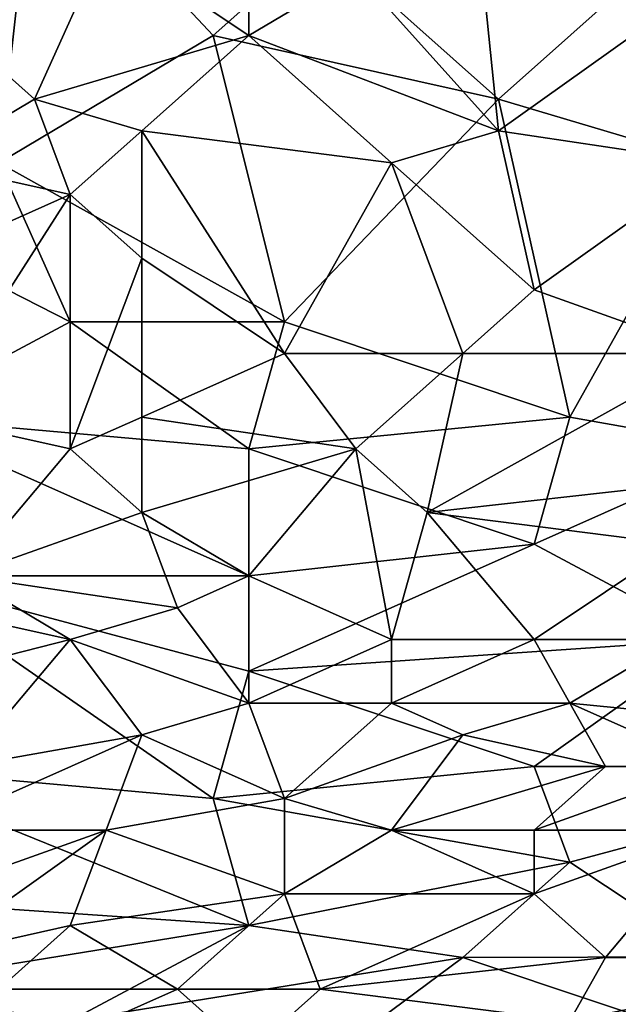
# Model space of a CAD drawing. Extents: x -1.05 to 1.05, y -0.36 to 0.36.
# Tile 78 of 226: x -0.73 to -0.63, y -0.28 to -0.12. Entities that reach past the tile are written whole.
import ezdxf

# ---------------------------------------------------------------- set-up
doc = ezdxf.new("R2010")
doc.units = 0

msp = doc.modelspace()

# ---------------------------------------------------------------- linework, layer by layer
for points in [[(-0.67374, -0.10898, 0.41478), (-0.6507, -0.13465, 0.41626), (-0.65646, -0.07818, 0.41437)], [(-0.6507, -0.13465, 0.41626), (-0.6219, -0.11412, 0.41655), (-0.65646, -0.07818, 0.41437)], [(-0.80044, -0.10898, 0.26093), (-0.72557, -0.08845, 0.2609), (-0.73133, -0.13978, 0.26104)], [(-0.73133, -0.13978, 0.26104), (-0.72557, -0.08845, 0.2609), (-0.69677, -0.11925, 0.26097)], [(-0.67949, -0.10385, 0.26093), (-0.69677, -0.11925, 0.26097), (-0.72557, -0.08845, 0.2609)], [(-0.69101, -0.11925, 0.41431), (-0.69101, -0.09872, 0.41371), (-0.71405, -0.10385, 0.4126)], [(-0.69101, -0.11925, 0.41431), (-0.67374, -0.10898, 0.41478), (-0.69101, -0.09872, 0.41371)], [(-0.6507, -0.12952, 0.26104), (-0.67949, -0.10385, 0.26093), (-0.61614, -0.09872, 0.26095)], [(-0.6507, -0.12952, 0.26104), (-0.61614, -0.09872, 0.26095), (-0.61614, -0.13978, 0.26108)], [(-0.72557, -0.12952, 0.41258), (-0.71405, -0.10385, 0.4126), (-0.74285, -0.11412, 0.41087)], [(-0.72557, -0.12952, 0.41258), (-0.69101, -0.11925, 0.41431), (-0.71405, -0.10385, 0.4126)], [(-0.6507, -0.12952, 0.26104), (-0.69677, -0.11925, 0.26097), (-0.67949, -0.10385, 0.26093)], [(-0.6507, -0.13465, 0.41626), (-0.67374, -0.10898, 0.41478), (-0.69101, -0.11925, 0.41431)], [(-0.74285, -0.11412, 0.41087), (-0.74285, -0.13978, 0.41148), (-0.72557, -0.12952, 0.41258)], [(-0.61614, -0.13978, 0.41729), (-0.6219, -0.11412, 0.41655), (-0.6507, -0.13465, 0.41626)], [(-0.73133, -0.13978, 0.26104), (-0.69677, -0.11925, 0.26097), (-0.68525, -0.16545, 0.26116)], [(-0.72557, -0.12952, 0.41258), (-0.70829, -0.13465, 0.41379), (-0.69101, -0.11925, 0.41431)], [(-0.70829, -0.13465, 0.41379), (-0.66798, -0.13978, 0.41576), (-0.69101, -0.11925, 0.41431)], [(-0.68525, -0.16545, 0.26116), (-0.69677, -0.11925, 0.26097), (-0.6507, -0.12952, 0.26104)], [(-0.66798, -0.13978, 0.41576), (-0.6507, -0.13465, 0.41626), (-0.69101, -0.11925, 0.41431)], [(-0.71981, -0.14492, 0.41328), (-0.72557, -0.12952, 0.41258), (-0.74285, -0.13978, 0.41148)], [(-0.71981, -0.14492, 0.41328), (-0.70829, -0.13465, 0.41379), (-0.72557, -0.12952, 0.41258)], [(-0.68525, -0.16545, 0.26116), (-0.6507, -0.12952, 0.26104), (-0.63918, -0.18085, 0.26129)], [(-0.63918, -0.18085, 0.26129), (-0.6507, -0.12952, 0.26104), (-0.61614, -0.13978, 0.26108)], [(-0.70829, -0.15518, 0.41414), (-0.70829, -0.13465, 0.41379), (-0.71981, -0.14492, 0.41328)], [(-0.68525, -0.17058, 0.41547), (-0.70829, -0.13465, 0.41379), (-0.70829, -0.15518, 0.41414)], [(-0.68525, -0.17058, 0.41547), (-0.66798, -0.13978, 0.41576), (-0.70829, -0.13465, 0.41379)], [(-0.66798, -0.13978, 0.41576), (-0.64494, -0.16032, 0.41685), (-0.6507, -0.13465, 0.41626)], [(-0.64494, -0.16032, 0.41685), (-0.61614, -0.13978, 0.41729), (-0.6507, -0.13465, 0.41626)], [(-0.71981, -0.16545, 0.26113), (-0.76012, -0.14492, 0.26109), (-0.73133, -0.13978, 0.26104)], [(-0.74285, -0.15518, 0.41171), (-0.71981, -0.14492, 0.41328), (-0.74285, -0.13978, 0.41148)], [(-0.68525, -0.16545, 0.26116), (-0.71981, -0.16545, 0.26113), (-0.73133, -0.13978, 0.26104)], [(-0.65646, -0.17058, 0.41658), (-0.66798, -0.13978, 0.41576), (-0.68525, -0.17058, 0.41547)], [(-0.65646, -0.17058, 0.41658), (-0.64494, -0.16032, 0.41685), (-0.66798, -0.13978, 0.41576)], [(-0.64494, -0.16032, 0.41685), (-0.61614, -0.17058, 0.41767), (-0.61614, -0.13978, 0.41729)], [(-0.63918, -0.18085, 0.26129), (-0.61614, -0.13978, 0.26108), (-0.61038, -0.18598, 0.26134)], [(-0.74861, -0.18085, 0.26126), (-0.76012, -0.14492, 0.26109), (-0.71981, -0.16545, 0.26113)], [(-0.74285, -0.18085, 0.41184), (-0.71981, -0.18598, 0.41358), (-0.71981, -0.14492, 0.41328)], [(-0.74285, -0.18085, 0.41184), (-0.71981, -0.14492, 0.41328), (-0.74285, -0.15518, 0.41171)], [(-0.71981, -0.18598, 0.41358), (-0.70829, -0.15518, 0.41414), (-0.71981, -0.14492, 0.41328)], [(-0.71981, -0.18598, 0.41358), (-0.70829, -0.18085, 0.41431), (-0.70829, -0.15518, 0.41414)], [(-0.70829, -0.18085, 0.41431), (-0.68525, -0.17058, 0.41547), (-0.70829, -0.15518, 0.41414)], [(-0.61614, -0.17058, 0.41767), (-0.64494, -0.16032, 0.41685), (-0.65646, -0.17058, 0.41658)], [(-0.74861, -0.18085, 0.26126), (-0.71981, -0.16545, 0.26113), (-0.69101, -0.18598, 0.2613)], [(-0.69101, -0.18598, 0.2613), (-0.71981, -0.16545, 0.26113), (-0.68525, -0.16545, 0.26116)], [(-0.69101, -0.18598, 0.2613), (-0.68525, -0.16545, 0.26116), (-0.63918, -0.18085, 0.26129)], [(-0.70829, -0.18085, 0.41431), (-0.67374, -0.18598, 0.41598), (-0.68525, -0.17058, 0.41547)], [(-0.67374, -0.18598, 0.41598), (-0.65646, -0.17058, 0.41658), (-0.68525, -0.17058, 0.41547)], [(-0.66222, -0.19625, 0.41629), (-0.65646, -0.17058, 0.41658), (-0.67374, -0.18598, 0.41598)], [(-0.66222, -0.19625, 0.41629), (-0.61614, -0.17058, 0.41767), (-0.65646, -0.17058, 0.41658)], [(-0.61614, -0.19111, 0.41756), (-0.61614, -0.17058, 0.41767), (-0.66222, -0.19625, 0.41629)], [(-0.74861, -0.18085, 0.26126), (-0.69101, -0.18598, 0.2613), (-0.69101, -0.20651, 0.26159)], [(-0.74861, -0.20651, 0.26161), (-0.74861, -0.18085, 0.26126), (-0.69101, -0.20651, 0.26159)], [(-0.73709, -0.20651, 0.41194), (-0.71981, -0.18598, 0.41358), (-0.74285, -0.18085, 0.41184)], [(-0.70829, -0.19625, 0.41419), (-0.70829, -0.18085, 0.41431), (-0.71981, -0.18598, 0.41358)], [(-0.70829, -0.19625, 0.41419), (-0.67374, -0.18598, 0.41598), (-0.70829, -0.18085, 0.41431)], [(-0.64494, -0.20138, 0.26152), (-0.69101, -0.18598, 0.2613), (-0.63918, -0.18085, 0.26129)], [(-0.64494, -0.20138, 0.26152), (-0.63918, -0.18085, 0.26129), (-0.61038, -0.18598, 0.26134)], [(-0.73709, -0.20651, 0.41194), (-0.70829, -0.19625, 0.41419), (-0.71981, -0.18598, 0.41358)], [(-0.69101, -0.20651, 0.4149), (-0.67374, -0.18598, 0.41598), (-0.70829, -0.19625, 0.41419)], [(-0.69101, -0.20651, 0.4149), (-0.66798, -0.21678, 0.41546), (-0.67374, -0.18598, 0.41598)], [(-0.69101, -0.20651, 0.26159), (-0.69101, -0.18598, 0.2613), (-0.64494, -0.20138, 0.26152)], [(-0.66798, -0.21678, 0.41546), (-0.66222, -0.19625, 0.41629), (-0.67374, -0.18598, 0.41598)], [(-0.61614, -0.21678, 0.26184), (-0.64494, -0.20138, 0.26152), (-0.61038, -0.18598, 0.26134)], [(-0.6219, -0.20138, 0.41725), (-0.61614, -0.19111, 0.41756), (-0.66222, -0.19625, 0.41629)], [(-0.73709, -0.20651, 0.41194), (-0.70253, -0.21165, 0.41414), (-0.70829, -0.19625, 0.41419)], [(-0.70253, -0.21165, 0.41414), (-0.69101, -0.20651, 0.4149), (-0.70829, -0.19625, 0.41419)], [(-0.64494, -0.21678, 0.41613), (-0.66222, -0.19625, 0.41629), (-0.66798, -0.21678, 0.41546)], [(-0.66222, -0.19625, 0.41629), (-0.64494, -0.21678, 0.41613), (-0.6219, -0.20138, 0.41725)], [(-0.61614, -0.21678, 0.26184), (-0.69101, -0.22191, 0.26192), (-0.64494, -0.20138, 0.26152)], [(-0.69101, -0.22191, 0.26192), (-0.69101, -0.20651, 0.26159), (-0.64494, -0.20138, 0.26152)], [(-0.64494, -0.21678, 0.41613), (-0.6219, -0.21678, 0.41662), (-0.6219, -0.20138, 0.41725)], [(-0.75437, -0.23731, 0.26242), (-0.74861, -0.20651, 0.26161), (-0.69677, -0.24245, 0.26261)], [(-0.69677, -0.24245, 0.26261), (-0.74861, -0.20651, 0.26161), (-0.69101, -0.22191, 0.26192)], [(-0.69101, -0.22191, 0.26192), (-0.74861, -0.20651, 0.26161), (-0.69101, -0.20651, 0.26159)], [(-0.71981, -0.21678, 0.41286), (-0.73709, -0.20651, 0.41194), (-0.74285, -0.21165, 0.41128)], [(-0.71981, -0.21678, 0.41286), (-0.70253, -0.21165, 0.41414), (-0.73709, -0.20651, 0.41194)], [(-0.69101, -0.22705, 0.4139), (-0.69101, -0.20651, 0.4149), (-0.70253, -0.21165, 0.41414)], [(-0.69101, -0.22705, 0.4139), (-0.66798, -0.21678, 0.41546), (-0.69101, -0.20651, 0.4149)], [(-0.76012, -0.22705, 0.40896), (-0.71981, -0.21678, 0.41286), (-0.74285, -0.21165, 0.41128)], [(-0.69101, -0.22705, 0.4139), (-0.70253, -0.21165, 0.41414), (-0.71981, -0.21678, 0.41286)], [(-0.71981, -0.21678, 0.41286), (-0.76012, -0.22705, 0.40896), (-0.73709, -0.23731, 0.41031)], [(-0.73709, -0.23731, 0.41031), (-0.70829, -0.23218, 0.41263), (-0.71981, -0.21678, 0.41286)], [(-0.70829, -0.23218, 0.41263), (-0.69101, -0.22705, 0.4139), (-0.71981, -0.21678, 0.41286)], [(-0.64494, -0.23731, 0.26244), (-0.69101, -0.22191, 0.26192), (-0.61614, -0.21678, 0.26184)], [(-0.66798, -0.22705, 0.41479), (-0.66798, -0.21678, 0.41546), (-0.69101, -0.22705, 0.4139)], [(-0.66798, -0.22705, 0.41479), (-0.64494, -0.21678, 0.41613), (-0.66798, -0.21678, 0.41546)], [(-0.63918, -0.22705, 0.41551), (-0.64494, -0.21678, 0.41613), (-0.66798, -0.22705, 0.41479)], [(-0.64494, -0.23731, 0.26244), (-0.61614, -0.21678, 0.26184), (-0.58159, -0.23731, 0.26255)], [(-0.63918, -0.22705, 0.41551), (-0.6219, -0.21678, 0.41662), (-0.64494, -0.21678, 0.41613)], [(-0.6219, -0.21678, 0.41662), (-0.63918, -0.22705, 0.41551), (-0.58735, -0.23218, 0.41573)], [(-0.69677, -0.24245, 0.26261), (-0.69101, -0.22191, 0.26192), (-0.64494, -0.23731, 0.26244)], [(-0.68525, -0.24245, 0.41258), (-0.69101, -0.22705, 0.4139), (-0.70829, -0.23218, 0.41263)], [(-0.68525, -0.24245, 0.41258), (-0.66798, -0.22705, 0.41479), (-0.69101, -0.22705, 0.4139)], [(-0.68525, -0.24245, 0.41258), (-0.65646, -0.23218, 0.41463), (-0.66798, -0.22705, 0.41479)], [(-0.65646, -0.23218, 0.41463), (-0.63918, -0.22705, 0.41551), (-0.66798, -0.22705, 0.41479)], [(-0.63342, -0.23731, 0.4145), (-0.63918, -0.22705, 0.41551), (-0.65646, -0.23218, 0.41463)], [(-0.61614, -0.23731, 0.41476), (-0.58735, -0.23218, 0.41573), (-0.63918, -0.22705, 0.41551)], [(-0.63342, -0.23731, 0.4145), (-0.61614, -0.23731, 0.41476), (-0.63918, -0.22705, 0.41551)], [(-0.71405, -0.24758, 0.41066), (-0.70829, -0.23218, 0.41263), (-0.74285, -0.24758, 0.40884)], [(-0.74285, -0.24758, 0.40884), (-0.70829, -0.23218, 0.41263), (-0.73709, -0.23731, 0.41031)], [(-0.70829, -0.23218, 0.41263), (-0.71405, -0.24758, 0.41066), (-0.68525, -0.24245, 0.41258)], [(-0.66798, -0.24758, 0.41237), (-0.65646, -0.23218, 0.41463), (-0.68525, -0.24245, 0.41258)], [(-0.66798, -0.24758, 0.41237), (-0.63342, -0.23731, 0.4145), (-0.65646, -0.23218, 0.41463)], [(-0.76588, -0.25785, 0.26326), (-0.75437, -0.23731, 0.26242), (-0.69101, -0.26298, 0.26359)], [(-0.69101, -0.26298, 0.26359), (-0.75437, -0.23731, 0.26242), (-0.69677, -0.24245, 0.26261)], [(-0.63918, -0.25271, 0.26314), (-0.69677, -0.24245, 0.26261), (-0.64494, -0.23731, 0.26244)], [(-0.66798, -0.24758, 0.41237), (-0.64494, -0.24758, 0.41279), (-0.63342, -0.23731, 0.4145)], [(-0.63918, -0.25271, 0.26314), (-0.64494, -0.23731, 0.26244), (-0.58159, -0.23731, 0.26255)], [(-0.61614, -0.24758, 0.41317), (-0.61614, -0.23731, 0.41476), (-0.64494, -0.24758, 0.41279)], [(-0.64494, -0.24758, 0.41279), (-0.61614, -0.23731, 0.41476), (-0.63342, -0.23731, 0.4145)], [(-0.63918, -0.25271, 0.26314), (-0.58159, -0.23731, 0.26255), (-0.61614, -0.268, 0.26405)], [(-0.71405, -0.24758, 0.41066), (-0.68525, -0.25785, 0.41014), (-0.68525, -0.24245, 0.41258)], [(-0.63918, -0.25271, 0.26314), (-0.69101, -0.26298, 0.26359), (-0.69677, -0.24245, 0.26261)], [(-0.68525, -0.24245, 0.41258), (-0.68525, -0.25785, 0.41014), (-0.66798, -0.24758, 0.41237)], [(-0.74285, -0.25785, 0.40752), (-0.71405, -0.24758, 0.41066), (-0.74285, -0.24758, 0.40884)], [(-0.74285, -0.26811, 0.40594), (-0.71981, -0.26298, 0.40796), (-0.71405, -0.24758, 0.41066)], [(-0.74285, -0.26811, 0.40594), (-0.71405, -0.24758, 0.41066), (-0.74285, -0.25785, 0.40752)], [(-0.68525, -0.25785, 0.41014), (-0.71405, -0.24758, 0.41066), (-0.71981, -0.26298, 0.40796)], [(-0.64494, -0.25785, 0.41091), (-0.66798, -0.24758, 0.41237), (-0.68525, -0.25785, 0.41014)], [(-0.66798, -0.24758, 0.41237), (-0.64494, -0.25785, 0.41091), (-0.64494, -0.24758, 0.41279)], [(-0.64494, -0.25785, 0.41091), (-0.61614, -0.24758, 0.41317), (-0.64494, -0.24758, 0.41279)], [(-0.61614, -0.24758, 0.41317), (-0.64494, -0.25785, 0.41091), (-0.63342, -0.26811, 0.40883)], [(-0.63342, -0.26811, 0.40883), (-0.58735, -0.26811, 0.40906), (-0.61614, -0.24758, 0.41317)], [(-0.69101, -0.26298, 0.26359), (-0.63918, -0.25271, 0.26314), (-0.65646, -0.26811, 0.26398)], [(-0.61614, -0.268, 0.26405), (-0.65646, -0.26811, 0.26398), (-0.63918, -0.25271, 0.26314)], [(-0.75437, -0.27324, 0.2641), (-0.76588, -0.25785, 0.26326), (-0.69101, -0.26298, 0.26359)], [(-0.71981, -0.26298, 0.40796), (-0.70253, -0.27324, 0.40658), (-0.68525, -0.25785, 0.41014)], [(-0.70253, -0.27324, 0.40658), (-0.67949, -0.27324, 0.40709), (-0.68525, -0.25785, 0.41014)], [(-0.67949, -0.27324, 0.40709), (-0.64494, -0.25785, 0.41091), (-0.68525, -0.25785, 0.41014)], [(-0.67949, -0.27324, 0.40709), (-0.63342, -0.26811, 0.40883), (-0.64494, -0.25785, 0.41091)], [(-0.75437, -0.27324, 0.2641), (-0.69101, -0.26298, 0.26359), (-0.71981, -0.27838, 0.26453)], [(-0.74285, -0.26811, 0.40594), (-0.73133, -0.27324, 0.40557), (-0.71981, -0.26298, 0.40796)], [(-0.70253, -0.27324, 0.40658), (-0.71981, -0.26298, 0.40796), (-0.73133, -0.27324, 0.40557)], [(-0.65646, -0.26811, 0.26398), (-0.71981, -0.27838, 0.26453), (-0.69101, -0.26298, 0.26359)], [(-0.71981, -0.27838, 0.26453), (-0.65646, -0.26811, 0.26398), (-0.69101, -0.29378, 0.26578)], [(-0.69101, -0.29378, 0.26578), (-0.65646, -0.26811, 0.26398), (-0.61038, -0.28351, 0.2652)], [(-0.67949, -0.27324, 0.40709), (-0.63918, -0.27838, 0.40633), (-0.63342, -0.26811, 0.40883)], [(-0.65646, -0.26811, 0.26398), (-0.61614, -0.268, 0.26405), (-0.61038, -0.28351, 0.2652)], [(-0.63918, -0.27838, 0.40633), (-0.58735, -0.26811, 0.40906), (-0.63342, -0.26811, 0.40883)], [(-0.63918, -0.27838, 0.40633), (-0.60462, -0.27838, 0.40653), (-0.58735, -0.26811, 0.40906)], [(-0.71981, -0.27838, 0.26453), (-0.78316, -0.30404, 0.26588), (-0.75437, -0.27324, 0.2641)], [(-0.73709, -0.28864, 0.40204), (-0.70253, -0.27324, 0.40658), (-0.73133, -0.27324, 0.40557)], [(-0.73709, -0.28864, 0.40204), (-0.69101, -0.28351, 0.40444), (-0.70253, -0.27324, 0.40658)], [(-0.69101, -0.28351, 0.40444), (-0.67949, -0.27324, 0.40709), (-0.70253, -0.27324, 0.40658)], [(-0.69101, -0.28351, 0.40444), (-0.63918, -0.27838, 0.40633), (-0.67949, -0.27324, 0.40709)]]:
    msp.add_3dface(points)

doc.saveas('drawing.dxf')
